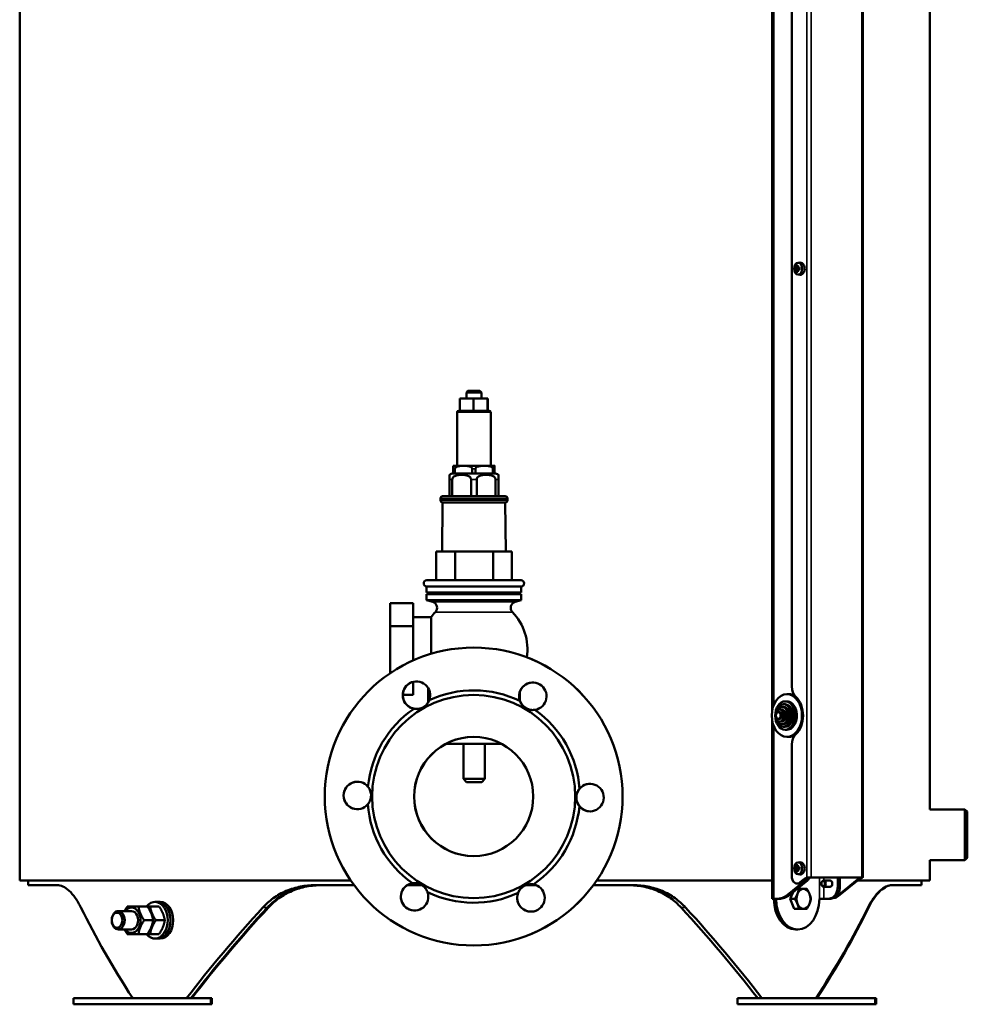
# Model space of a CAD drawing. Header units: millimetres. Extents: x -1252 to 7038, y -1657 to 2073.
# Tile 45 of 54: x 6418 to 7038, y -453 to 191. Entities that reach past the tile are written whole.
import ezdxf

# ---------------------------------------------------------------- set-up
doc = ezdxf.new("R2010")
doc.units = ezdxf.units.MM
doc.layers.add('Видимые тонкие (ГОСТ)', color=7, linetype='Continuous', lineweight=35)
doc.layers.add('Видимый контур (ГОСТ)', color=7, linetype='Continuous', lineweight=50)

msp = doc.modelspace()

# ---------------------------------------------------------------- linework, layer by layer
at = {"layer": 'Видимые тонкие (ГОСТ)'}
for p, q in [((6933, -370.16), (6933, 521)), ((6935.82, -369.96), (6935.82, 521)), ((6969.1, 521), (6969.1, -369.96)), ((6911.46, 512), (6911.46, -256.78)), ((6725.99, -65.5), (6704.04, -65.5)), ((6702.59, -102.47), (6701.5, -102.47)), ((6716.08, -102.47), (6713.9, -102.47)), ((6728.5, -102.47), (6727.41, -102.47)), ((6700.86, -109.47), (6699, -109.47)), ((6716.85, -109.47), (6713.13, -109.47)), ((6731, -109.47), (6729.14, -109.47)), ((6737.01, -121.97), (6693.01, -121.97)), ((6693.01, -122.93), (6737.01, -122.93)), ((6688.02, -189.65), (6742.01, -189.65)), ((6689.77, -196.26), (6740.26, -196.26)), ((6911.46, -271.22), (6911.46, -384)), ((6929.11, -373.32), (6928.41, -373.32)), ((6931.59, -371.3), (6930.88, -371.3)), ((6931.94, -371.88), (6933.36, -371.88)), ((6941.21, -370.01), (6941.21, -384)), ((6944.03, -370.01), (6944.03, -372)), ((6966.99, -371.3), (6966.28, -371.3)), ((6968.4, -370.16), (6968.4, -370.01)), ((6944.03, -376), (6944.03, -384)), ((6954.63, -375.77), (6953.21, -375.77)), ((6921.8, -381.32), (6920.39, -381.32)), ((6948.68, -383.61), (6950.09, -383.61)), ((6953.57, -382.27), (6952.87, -382.27)), ((6576.81, -389.65), (6579.77, -389.65)), ((6850.64, -389.65), (6853.59, -389.65)), ((6973.06, -389.65), (6973.44, -389.65))]:
    msp.add_line(p, q, dxfattribs=at)
at = {"layer": 'Видимый контур (ГОСТ)'}
for p, q in [((6417.56, -372), (6417.56, 625)), ((7013.56, -325.38), (7013.56, 625)), ((6969.69, -369.98), (6969.69, 521)), ((6910.29, -260.88), (6910.29, 512)), ((6923.11, -244.97), (6923.11, 513)), ((6927.11, 32.31), (6928.51, 32.48)), ((6925.26, 29.19), (6925.74, 29.19)), ((6925.74, 27.81), (6925.26, 27.81)), ((6926.01, 28.88), (6925.54, 28.88)), ((6925.54, 28.12), (6926.01, 28.12)), ((6926.01, 28.88), (6927.27, 28.88)), ((6926.01, 28.11), (6926.01, 28.12)), ((6927.27, 28.12), (6926.01, 28.12)), ((6926.47, 29.54), (6926.48, 29.54)), ((6927.02, 29.54), (6926.48, 29.54)), ((6926.48, 27.46), (6927.02, 27.46)), ((6927.1, 30.06), (6926.63, 30.44)), ((6926.63, 26.56), (6927.1, 26.94)), ((6927.02, 27.46), (6927.02, 27.46)), ((6927.27, 28.88), (6927.42, 28.96)), ((6927.27, 28.12), (6927.42, 28.04)), ((6927.38, 29.19), (6928.2, 29.19)), ((6928.2, 27.81), (6927.38, 27.81)), ((6927.48, 28.89), (6927.48, 28.88)), ((6928.19, 28.88), (6927.48, 28.88)), ((6927.48, 28.12), (6928.19, 28.12)), ((6927.5, 28.88), (6927.5, 28.12)), ((6927.11, 24.69), (6928.51, 24.51)), ((6711.05, -51.5), (6710.05, -52.5)), ((6711.05, -51.5), (6718.98, -51.5)), ((6718.98, -51.5), (6719.98, -52.5)), ((6705.83, -64.59), (6705.83, -56.5)), ((6705.83, -56.5), (6714.62, -56.5)), ((6719.98, -52.5), (6710.05, -52.5)), ((6710.05, -56.5), (6710.05, -52.5)), ((6714.62, -56.5), (6723.81, -56.5)), ((6714.62, -64.59), (6714.62, -56.5)), ((6719.98, -56.5), (6719.98, -52.5)), ((6723.81, -56.5), (6724.2, -56.5)), ((6723.81, -64.59), (6723.81, -56.5)), ((6724.2, -64.5), (6724.2, -56.5)), ((6704.04, -65.5), (6704.04, -100.47)), ((6705.04, -64.5), (6705.83, -64.5)), ((6706.58, -64.5), (6713.87, -64.5)), ((6715.42, -64.5), (6723.02, -64.5)), ((6723.85, -64.5), (6724.99, -64.5)), ((6725.99, -65.5), (6725.99, -100.47)), ((6701.5, -102.47), (6701.5, -105.47)), ((6702.01, -100.47), (6728.01, -100.47)), ((6702.59, -105.47), (6702.59, -102.47)), ((6713.9, -102.47), (6713.9, -105.47)), ((6716.08, -105.47), (6716.08, -102.47)), ((6727.41, -102.47), (6727.41, -105.47)), ((6728.5, -105.47), (6728.5, -102.47)), ((6728.52, -102.47), (6728.52, -105.47)), ((6699, -109.47), (6699, -120.47)), ((6700.86, -120.47), (6700.86, -109.47)), ((6701.5, -105.47), (6702.59, -105.47)), ((6708.25, -105.47), (6702.59, -105.47)), ((6713.9, -105.47), (6708.25, -105.47)), ((6713.13, -109.47), (6713.13, -120.47)), ((6713.9, -105.47), (6716.08, -105.47)), ((6721.75, -105.47), (6716.08, -105.47)), ((6716.85, -120.47), (6716.85, -109.47)), ((6727.41, -105.47), (6721.75, -105.47)), ((6727.41, -105.47), (6728.5, -105.47)), ((6728.51, -105.47), (6728.5, -105.47)), ((6728.52, -105.47), (6728.51, -105.47)), ((6729.14, -109.47), (6729.14, -120.47)), ((6731, -120.47), (6731, -109.47)), ((6731.02, -109.47), (6731.02, -120.47)), ((6693.01, -121.97), (6693.01, -122.93)), ((6694.51, -120.47), (6735.51, -120.47)), ((6737.01, -121.97), (6737.01, -122.93)), ((6694.51, -124.43), (6694.2, -156.5)), ((6694.51, -124.43), (6735.51, -124.43)), ((6735.51, -124.43), (6735.83, -156.5)), ((6690.19, -156.5), (6702.68, -156.5)), ((6690.19, -175.47), (6690.19, -156.5)), ((6702.68, -156.5), (6727.5, -156.5)), ((6702.68, -175.47), (6702.68, -156.5)), ((6727.5, -156.5), (6739.84, -156.5)), ((6727.5, -175.47), (6727.5, -156.5)), ((6739.84, -175.47), (6739.84, -156.5)), ((6684.01, -179.46), (6746.01, -179.46)), ((6684.01, -179.46), (6684.01, -183.46)), ((6684.12, -175.47), (6745.9, -175.47)), ((6746.01, -179.46), (6746.01, -183.46)), ((6684.01, -183.46), (6746.01, -183.46)), ((6684.01, -184.46), (6746.01, -184.46)), ((6684.01, -184.46), (6684.01, -188.46)), ((6685.51, -183.46), (6685.51, -184.46)), ((6744.51, -183.46), (6744.51, -184.46)), ((6746.01, -184.46), (6746.01, -188.46)), ((6660.21, -205.49), (6660.24, -190.48)), ((6675.24, -190.48), (6660.24, -190.48)), ((6675.24, -190.48), (6675.21, -205.49)), ((6675.26, -199.5), (6675.24, -190.48)), ((6684.01, -188.46), (6746.01, -188.46)), ((6688.02, -189.65), (6684.01, -188.46)), ((6742.01, -189.65), (6746.01, -188.46)), ((6687.01, -199.5), (6675.24, -199.5)), ((6660.21, -235.51), (6660.21, -205.49)), ((6675.21, -205.49), (6660.21, -205.49)), ((6675.21, -205.49), (6675.21, -227.92)), ((6714.85, -219.5), (6714.87, -219.5)), ((6660.21, -236.25), (6660.21, -235.51)), ((6661.32, -235.51), (6660.21, -235.51)), ((6675.22, -241.93), (6675.24, -250.52)), ((6675.24, -250.52), (6675.26, -241.92)), ((6675.24, -250.52), (6668.38, -250.52)), ((6684.99, -246.5), (6685.33, -246.5)), ((6684.99, -255.42), (6684.99, -246.5)), ((6745.04, -254.2), (6745.04, -248.52)), ((6921.35, -250), (6919.93, -250)), ((6918.8, -256.61), (6917.67, -256.61)), ((6919.93, -254.71), (6918.8, -254.71)), ((6915.4, -261.84), (6914.27, -261.84)), ((6916.53, -260.08), (6915.4, -260.08)), ((6917.67, -258.28), (6916.53, -258.28)), ((6910.29, -384), (6910.29, -267.12)), ((6915.4, -266.16), (6914.27, -266.16)), ((6916.53, -267.92), (6915.4, -267.92)), ((6917.67, -269.72), (6916.53, -269.72)), ((6918.8, -271.39), (6917.67, -271.39)), ((6919.93, -273.29), (6918.8, -273.29)), ((6733.03, -282.5), (6696.73, -282.5)), ((6708.11, -305.5), (6708.11, -282.5)), ((6722.11, -305.5), (6722.11, -282.5)), ((6921.35, -278), (6919.93, -278)), ((6923.11, -368.99), (6923.11, -283.03)), ((6708.11, -305.5), (6722.11, -305.5)), ((6710.11, -307.5), (6708.11, -305.5)), ((6720.11, -307.5), (6710.11, -307.5)), ((6720.11, -307.5), (6722.11, -305.5)), ((7013.56, -325.38), (7036.56, -325.38)), ((7038.06, -326.88), (7036.56, -325.38)), ((6927.11, -360.19), (6928.51, -360.02)), ((7013.56, -358.62), (7036.56, -358.62)), ((7013.56, -372), (7013.56, -358.62)), ((7038.06, -357.12), (7036.56, -358.62)), ((6925.26, -363.31), (6925.74, -363.31)), ((6925.74, -364.69), (6925.26, -364.69)), ((6926.01, -363.62), (6925.54, -363.62)), ((6925.54, -364.38), (6926.01, -364.38)), ((6926.01, -363.62), (6927.27, -363.62)), ((6926.01, -364.39), (6926.01, -364.38)), ((6927.27, -364.38), (6926.01, -364.38)), ((6926.47, -362.96), (6926.48, -362.96)), ((6927.02, -362.96), (6926.48, -362.96)), ((6926.48, -365.04), (6927.02, -365.04)), ((6927.1, -362.44), (6926.63, -362.06)), ((6926.63, -365.94), (6927.1, -365.56)), ((6927.02, -365.04), (6927.02, -365.04)), ((6927.27, -363.62), (6927.42, -363.54)), ((6927.27, -364.38), (6927.42, -364.46)), ((6927.38, -363.31), (6928.2, -363.31)), ((6928.2, -364.69), (6927.38, -364.69)), ((6927.48, -363.61), (6927.48, -363.62)), ((6928.19, -363.62), (6927.48, -363.62)), ((6927.48, -364.38), (6928.19, -364.38)), ((6927.5, -363.62), (6927.5, -364.38)), ((6417.56, -372), (6634.34, -372)), ((6423.06, -375), (6423.06, -372)), ((6795.38, -372), (6910.29, -372)), ((6920.39, -381.32), (6931.94, -371.88)), ((6933.36, -371.88), (6921.8, -381.32)), ((6927.11, -367.81), (6928.51, -367.99)), ((6928.41, -373.32), (6930.88, -371.3)), ((6931.59, -371.3), (6929.11, -373.32)), ((6968.4, -370.01), (6935.12, -370.01)), ((6935.82, -369.96), (6969.1, -369.96)), ((6948.27, -372), (6943.92, -372)), ((6952.87, -382.27), (6966.28, -371.3)), ((6953.21, -375.77), (6953.21, -370.01)), ((6966.99, -371.3), (6953.57, -382.27)), ((6954.63, -375.77), (6954.63, -370.01)), ((6966.13, -372), (7013.56, -372)), ((7008.06, -375), (7008.06, -372)), ((6442.06, -375), (6423.06, -375)), ((6636.48, -375), (6611.11, -375)), ((6680.9, -375), (6671.41, -375)), ((6755.73, -375), (6748.98, -375)), ((6819.25, -375), (6793.24, -375)), ((6922.15, -384), (6923.97, -379.55)), ((6926.48, -377.5), (6927.72, -377.5)), ((6927.35, -373.99), (6926.64, -373.99)), ((6942.51, -373.88), (6942.51, -373.85)), ((6942.51, -374.12), (6942.51, -374.15)), ((6948.27, -376), (6943.92, -376)), ((7008.06, -375), (6988.78, -375)), ((6507.88, -385.98), (6506.11, -385.98)), ((6509.65, -385.98), (6507.88, -385.98)), ((6910.29, -384), (6911.46, -384)), ((6913.33, -384), (6911.46, -384)), ((6912.88, -384.01), (6911.47, -384.01)), ((6911.48, -384.01), (6911.48, -384)), ((6912.89, -384.01), (6912.88, -384.01)), ((6912.89, -384), (6912.89, -384.01)), ((6913.33, -384), (6914.74, -384)), ((6922.15, -384), (6925.06, -384)), ((6924.81, -390.5), (6922.15, -384)), ((6941.2, -384.01), (6941.2, -384)), ((6941.2, -384), (6941.21, -384)), ((6941.21, -384.01), (6941.2, -384.01)), ((6944.03, -384), (6941.21, -384)), ((6945.9, -384), (6944.03, -384)), ((6945.9, -384), (6947.32, -384)), ((6490.81, -391.98), (6482.08, -391.98)), ((6501.27, -388.98), (6495.33, -388.98)), ((6508.92, -388.98), (6502.98, -388.98)), ((6924.81, -390.5), (6927.72, -390.5)), ((6477.85, -397.6), (6477.86, -397.52)), ((6477.85, -398.35), (6477.86, -398.43)), ((6504.94, -397.98), (6499, -397.98)), ((6512.59, -397.98), (6506.65, -397.98)), ((6490.81, -403.98), (6482.08, -403.98)), ((6927.04, -404), (6925.63, -404)), ((6501.27, -406.98), (6495.33, -406.98)), ((6508.92, -406.98), (6502.98, -406.98)), ((6507.88, -409.98), (6506.11, -409.98)), ((6509.65, -409.98), (6507.88, -409.98)), ((6714.85, -414.5), (6714.87, -414.5)), ((6542.82, -449), (6452.82, -449)), ((6452.82, -453), (6452.82, -449)), ((6543.43, -449), (6542.82, -449)), ((6542.82, -453), (6542.82, -449)), ((6543.43, -453), (6543.43, -449)), ((6977.69, -449), (6887.69, -449)), ((6887.69, -453), (6887.69, -449)), ((6977.69, -453), (6977.69, -449)), ((6978.3, -449), (6977.69, -449)), ((6978.3, -453), (6978.3, -449)), ((6542.82, -453), (6452.82, -453)), ((6543.43, -453), (6542.82, -453)), ((6977.69, -453), (6887.69, -453)), ((6978.3, -453), (6977.69, -453))]:
    msp.add_line(p, q, dxfattribs=at)
for centre, radius, start, end in [((6705.04, -65.5), 1, 90, 180), ((6724.99, -65.5), 1, 0, 90), ((6702.01, -102.47), 2, 90, 104.4779), ((6728.01, -102.47), 2, 75.5221, 90), ((6701.51, -109.47), 4, 90, 128.68247), ((6728.51, -109.47), 4, 51.31753, 90), ((6694.51, -121.97), 1.5, 90, 180), ((6735.51, -121.97), 1.5, 0, 90), ((6694.51, -122.93), 1.5, 180, 270), ((6735.51, -122.93), 1.5, 270, 0), ((6684.12, -177.47), 2, 90, 266.86446), ((6745.9, -177.47), 2, 273.13554, 90), ((6686.88, -193.49), 4, 316.16349, 73.46808), ((6743.14, -193.49), 4, 106.53192, 223.83651), ((6715.01, -220.5), 35, 136.16349, 143.13018), ((6715.01, -220.5), 35, 351.13674, 43.83651)]:
    msp.add_arc(centre, radius, start, end, dxfattribs=at)
for centre, major_axis, ratio in [((6927.34, 28.5), (0, -3.83), 0.706117), ((6714.85, -317), (0, -97.5), 0.999999), ((6714.84, -317), (0, -66.5), 0.999999), ((6919.93, -264), (0, 14), 0.706117), ((6918.8, -264), (0, 9.29), 0.706117), ((6917.67, -264), (0, 7.39), 0.706117), ((6916.53, -264), (0, 5.72), 0.706117), ((6915.4, -264), (0, 3.92), 0.706117), ((6914.27, -264), (0, 2.16), 0.706117), ((6714.84, -317), (0, -39), 0.999999), ((7038.06, -342), (0, 15.12), 0.001398), ((7038.06, -342), (0, 12.62), 0.001398), ((6927.34, -364), (0, -3.83), 0.706117), ((6943.67, -374), (0, -1.65), 0.706117), ((6481.32, -397.98), (0, -4.93), 0.706117)]:
    msp.add_ellipse(centre, major_axis=major_axis, ratio=ratio, dxfattribs=at)
for centre, major_axis, ratio, start_param, end_param in [((6928.76, 28.5), (0, 4), 0.706117, 3.054237, 6.370541), ((6931.37, 28.5), (0, -6.36), 0.966204, 4.603833, 4.820944), ((6930.39, 29.42), (-5.18, -3.66), 0.500699, 5.276466, 5.381909), ((6930.39, 27.57), (5.18, -3.66), 0.500699, 4.042869, 4.148312), ((6930.54, 29.21), (4.98, 3.51), 0.500699, 2.112038, 2.263152), ((6961.64, 73.25), (-34.64, -46.61), 0.180669, 6.078211, 6.07843), ((6930.54, 27.79), (-4.98, 3.51), 0.500699, 0.878441, 1.029555), ((6930.56, 28.5), (0, -6.44), 0.708095, 4.383582, 4.531062), ((6930.56, 28.5), (0, -6.44), 0.708095, 4.893716, 5.041196), ((6930.6, 27.42), (-5.88, 2.4), 0.352863, 5.462197, 5.679308), ((6930.6, 29.58), (5.88, 2.4), 0.352863, 3.74547, 3.962581), ((6899.45, 71.83), (34.64, -46.61), 0.180669, 5.811298, 5.811516), ((6930.77, 28.5), (0, 6.16), 0.708095, 1.250993, 1.401055), ((6930.77, 28.5), (0, 6.16), 0.708095, 1.740538, 1.890599), ((6931.32, 28.5), (0, -6.16), 0.708095, 4.392586, 4.542647), ((6931.55, 29.21), (4.98, -3.51), 0.500699, 4.020034, 4.171147), ((6962.64, -14.83), (-34.64, 46.61), 0.180669, 0.204756, 0.204974), ((6931.55, 27.79), (-4.98, -3.51), 0.500699, 5.253631, 5.404744), ((6931.32, 28.5), (0, -6.16), 0.708095, 4.882131, 5.032192), ((6931.53, 28.5), (0, 6.44), 0.708095, 1.24199, 1.389469), ((6931.7, 29.42), (-5.18, 3.66), 0.500699, 0.901276, 1.00672), ((6931.7, 27.57), (5.18, 3.66), 0.500699, 2.134873, 2.240317), ((6931.53, 28.5), (0, 6.44), 0.708095, 1.752124, 1.899603), ((6900.45, -16.25), (34.64, 46.61), 0.180669, 0.471669, 0.471888), ((6929.84, 28.5), (0, 6.36), 0.260479, 1.462241, 1.679352), ((6675.24, -220.5), (0, 21), 0.001398, 0, 1.931882), ((6687.01, -220.5), (0, 21), 0.001398, 0.001864, 1.717338), ((6714.87, -317), (0, 97.5), 0.999999, 3.141593, 6.283185), ((6677.35, -250.66), (0, -9), 0.999999, 1.205182, 6.106877), ((6677.38, -250.66), (-0.01, 9), 0.999999, 0, 3.138874), ((6753.55, -251.36), (0, 9), 0.999999, 3.299577, 8.201272), ((6753.58, -251.36), (-0.01, 9), 0.999999, 0, 3.138882), ((6714.85, -317), (0, 69.5), 0.999999, 5.833022, 6.715024), ((6921.35, -264), (0, 14), 0.706117, 5.896344, 6.283185), ((6928.76, -244.97), (0, 8), 0.706117, 1.570796, 2.579056), ((6918.8, -264), (0, -7.39), 0.706117, 0, 3.141593), ((6919.93, -264), (0, -9.29), 0.706117, 0, 3.141593), ((6920.29, -264), (0, -14.5), 0.706117, 0.562536, 2.579056), ((6714.85, -317), (0, 69.5), 0.999999, 0.597034, 1.479037), ((6714.85, -317), (0, -69.5), 0.999999, 1.644232, 2.526234), ((6915.4, -264), (0, -2.16), 0.706117, 0, 3.141593), ((6916.53, -264), (0, -3.92), 0.706117, 0, 3.141593), ((6917.67, -264), (0, -5.72), 0.706117, 0, 3.141593), ((6921.35, -264), (0, -14), 0.706117, 0, 0.386841), ((6928.76, -283.03), (0, 8), 0.706117, 0.562536, 1.570796), ((6714.92, -317), (-0.04, -39), 0.999999, 3.143421, 6.283185), ((6638.65, -316.3), (0, -9), 0.999999, 2.25238, 7.154074), ((6638.68, -316.3), (-0.01, 9), 0.999999, 0, 3.138952), ((6791.07, -317.7), (-0.01, 9), 0.999999, 0, 3.138952), ((6791.05, -317.7), (0, 9), 0.999999, 2.25238, 7.154074), ((6714.85, -317), (0, 69.5), 0.999999, 1.644232, 2.526234), ((6714.85, -317), (0, -69.5), 0.999999, 0.597034, 1.479037), ((7036.56, -342), (0, 16.62), 0.001398, 6.281787, 9.426176), ((6928.76, -364), (0, 4), 0.706117, 3.054237, 6.370541), ((6931.37, -364), (0, -6.36), 0.966204, 4.603833, 4.820944), ((6930.39, -363.08), (-5.18, -3.66), 0.500699, 5.276466, 5.381909), ((6930.39, -364.93), (5.18, -3.66), 0.500699, 4.042869, 4.148312), ((6930.54, -363.29), (4.98, 3.51), 0.500699, 2.112038, 2.263152), ((6961.64, -319.25), (-34.64, -46.61), 0.180669, 6.078211, 6.07843), ((6930.54, -364.71), (-4.98, 3.51), 0.500699, 0.878441, 1.029555), ((6930.56, -364), (0, -6.44), 0.708095, 4.383582, 4.531062), ((6930.56, -364), (0, -6.44), 0.708095, 4.893716, 5.041196), ((6930.6, -365.08), (-5.88, 2.4), 0.352863, 5.462197, 5.679308), ((6930.6, -362.92), (5.88, 2.4), 0.352863, 3.74547, 3.962581), ((6899.45, -320.67), (34.64, -46.61), 0.180669, 5.811298, 5.811516), ((6930.77, -364), (0, 6.16), 0.708095, 1.250993, 1.401055), ((6930.77, -364), (0, 6.16), 0.708095, 1.740538, 1.890599), ((6931.32, -364), (0, -6.16), 0.708095, 4.392586, 4.542647), ((6931.55, -363.29), (4.98, -3.51), 0.500699, 4.020034, 4.171147), ((6962.64, -407.33), (-34.64, 46.61), 0.180669, 0.204756, 0.204974), ((6931.55, -364.71), (-4.98, -3.51), 0.500699, 5.253631, 5.404744), ((6931.32, -364), (0, -6.16), 0.708095, 4.882131, 5.032192), ((6931.53, -364), (0, 6.44), 0.708095, 1.24199, 1.389469), ((6931.7, -363.08), (-5.18, 3.66), 0.500699, 0.901276, 1.00672), ((6931.7, -364.93), (5.18, 3.66), 0.500699, 2.134873, 2.240317), ((6931.53, -364), (0, 6.44), 0.708095, 1.752124, 1.899603), ((6900.45, -408.75), (34.64, 46.61), 0.180669, 0.471669, 0.471888), ((6929.84, -364), (0, 6.36), 0.260479, 1.462241, 1.679352), ((6676.15, -382.64), (0, -9), 0.999999, 3.299577, 8.201272), ((6676.17, -382.64), (-0.01, 9), 0.999999, 0, 3.138881), ((6926.64, -368.99), (0, -5), 0.706117, 4.712389, 6.806784), ((6927.35, -368.99), (0, -5), 0.706117, 0, 0.523599), ((6934.41, -379.96), (0, 10), 0.706117, 0.201358, 0.523599), ((6935.12, -379.96), (0, 10), 0.706117, 0.201358, 0.523599), ((6929.12, -364.95), (0, -8), 0.706117, 0.523599, 0.840056), ((6930.53, -364.95), (0, 8), 0.706117, 3.665191, 4.026816), ((6943.92, -374), (0, -2), 0.706117, 4.787137, 10.920827), ((6948.27, -374), (0, 2), 0.706117, 3.141593, 6.283185), ((6969.81, -379.96), (0, 10), 0.706117, 0.201358, 0.523599), ((6970.52, -379.96), (0, 10), 0.706117, 0.201358, 0.523599), ((6714.85, -317), (0, -69.5), 0.999999, 5.833022, 6.715024), ((6752.34, -383.34), (0, 9), 0.999999, 1.205182, 6.106877), ((6752.37, -383.34), (-0.01, 9), 0.999999, 0, 3.138875), ((6930.79, -384), (0, 6.5), 0.708095, 0, 1.047198), ((6930.79, -384), (0, 6.5), 0.708095, 5.235988, 6.283185), ((6947.57, -375.77), (0, -8), 0.706117, 0.197871, 1.570796), ((6948.98, -375.77), (0, -8), 0.706117, 0.197871, 1.570796), ((6506.11, -397.98), (0, 12), 0.706117, 2.418858, 7.00592), ((6507.88, -397.98), (0, 12), 0.706117, 3.141593, 6.283185), ((6507.88, -397.98), (0, 12), 0.706117, 3.141593, 6.283185), ((6509.65, -397.98), (0, 12), 0.706117, 3.141593, 6.283185), ((6925.63, -384), (0, -20), 0.708095, 4.712889, 6.283185), ((6927.04, -384), (0, -20), 0.708095, 4.712889, 7.853482), ((6913.33, -364), (0, -20), 0.706117, 0, 0.523599), ((6914.74, -364), (0, -20), 0.706117, 0, 0.523599), ((6930.79, -384), (0, -6.5), 0.708095, 4.18879, 5.235988), ((6930.79, -384), (0, 6.5), 0.708095, 4.18879, 5.235988), ((6945.9, -364), (0, -20), 0.706117, 0, 0.197871), ((6947.32, -364), (0, -20), 0.706117, 0, 0.197871), ((6950.75, -375.34), (0, -8), 0.706117, 0.009104, 0.523599), ((6950.04, -375.34), (0, -8), 0.706117, 0.178834, 0.523599), ((6715.56, -474), (-270.16, 270.16), 0.415033, 0.884849, 1.091824), ((6482.08, -397.98), (0, -6), 0.706117, 4.78837, 10.919593), ((6490.81, -397.98), (0, -8.3), 0.706117, 5.520367, 10.187596), ((6490.81, -397.98), (0, -6), 0.706117, 6.274714, 9.433249), ((6715.56, -474), (-270.16, -270.16), 0.415033, 4.813238, 5.020213), ((6715.56, -474), (266.46, 266.46), 0.415033, 1.667466, 1.877431), ((6715.56, -474), (-266.62, -266.62), 0.413395, 4.807661, 5.017625), ((6715.56, -474), (-266.62, 266.62), 0.413395, 4.407153, 4.617117), ((6715.56, -474), (-270.31, 270.31), 0.413395, 4.405963, 4.612938), ((6930.79, -384), (0, -6.5), 0.708095, 5.235988, 6.283185), ((6930.79, -384), (0, -6.5), 0.708095, 0, 1.047198), ((6715.56, -474), (-270.31, -270.31), 0.413395, 2.048371, 2.255346), ((6715.56, -474), (-270.16, -270.16), 0.415033, 2.049769, 2.256744)]:
    msp.add_ellipse(centre, major_axis=major_axis, ratio=ratio, start_param=start_param, end_param=end_param, dxfattribs=at)
for points, weights in [([(6925.54, 28.88), (6925.4, 29.03), (6925.26, 29.19)], [1, 1.00025945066, 1]), ([(6925.26, 27.81), (6925.4, 27.97), (6925.54, 28.12)], [1, 1.00025945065, 1]), ([(6926.24, 30.58), (6926.44, 30.51), (6926.63, 30.44)], [1, 1.00025945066, 1]), ([(6926.63, 26.56), (6926.44, 26.49), (6926.24, 26.42)], [1, 1.00025945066, 1]), ([(6927.17, 30.44), (6927.19, 30.51), (6927.21, 30.58)], [1, 1.00025945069, 1]), ([(6927.21, 26.42), (6927.19, 26.49), (6927.17, 26.56)], [1, 1.00025945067, 1]), ([(6925.54, -363.62), (6925.4, -363.47), (6925.26, -363.31)], [1, 1.00025945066, 1]), ([(6925.26, -364.69), (6925.4, -364.53), (6925.54, -364.38)], [1, 1.00025945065, 1]), ([(6926.24, -361.92), (6926.44, -361.99), (6926.63, -362.06)], [1, 1.00025945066, 1]), ([(6926.63, -365.94), (6926.44, -366.01), (6926.24, -366.08)], [1, 1.00025945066, 1]), ([(6927.17, -362.06), (6927.19, -361.99), (6927.21, -361.92)], [1, 1.00025945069, 1]), ([(6927.21, -366.08), (6927.19, -366.01), (6927.17, -365.94)], [1, 1.00025945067, 1]), ([(6926.8, -380.75), (6927.42, -379.24), (6927.72, -377.5)], [1, 1.0379548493, 1]), ([(6927.72, -377.5), (6929.55, -377.5), (6930.79, -377.5)], [1, 1.0379548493, 1]), ([(6930.79, -377.5), (6932.02, -377.5), (6933.03, -377.5)], [1, 1.0379548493, 1]), ([(6933.03, -377.5), (6934.16, -379.24), (6934.77, -380.75)], [1, 1.0379548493, 1]), ([(6925.06, -384), (6926.18, -382.26), (6926.8, -380.75)], [1, 1.0379548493, 1]), ([(6926.8, -387.25), (6926.18, -385.74), (6925.06, -384)], [1, 1.0379548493, 1]), ([(6934.77, -380.75), (6935.39, -382.26), (6935.69, -384)], [1, 1.0379548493, 1]), ([(6935.69, -384), (6935.39, -385.74), (6934.77, -387.25)], [1, 1.0379548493, 1]), ([(6486.27, -391.98), (6486.97, -390.57), (6488, -388.98)], [1.06755536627, 1.04982503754, 1]), ([(6488, -388.98), (6490.6, -388.98), (6495.33, -388.98)], [1, 1.15470053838, 1]), ([(6495.33, -388.98), (6496.11, -393.48), (6499, -397.98)], [1, 1.15470053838, 1]), ([(6501.27, -388.98), (6502.06, -388.98), (6502.98, -388.98)], [1.04434451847, 1.02682301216, 1]), ([(6504.94, -397.98), (6504.17, -393.48), (6501.27, -388.98)], [1, 1.15470053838, 1]), ([(6502.98, -388.98), (6503.75, -393.48), (6506.65, -397.98)], [1, 1.15470053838, 1]), ([(6512.59, -397.98), (6511.82, -393.48), (6508.92, -388.98)], [1, 1.15470053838, 1]), ([(6927.72, -390.5), (6927.42, -388.76), (6926.8, -387.25)], [1, 1.0379548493, 1]), ([(6930.79, -390.5), (6929.55, -390.5), (6927.72, -390.5)], [1, 1.0379548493, 1]), ([(6933.03, -390.5), (6932.02, -390.5), (6930.79, -390.5)], [1, 1.0379548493, 1]), ([(6934.77, -387.25), (6934.16, -388.76), (6933.03, -390.5)], [1, 1.0379548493, 1]), ([(6499, -397.98), (6496.11, -402.48), (6495.33, -406.98)], [1, 1.15470053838, 1]), ([(6501.27, -406.98), (6504.17, -402.48), (6504.94, -397.98)], [1, 1.15470053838, 1]), ([(6506.65, -397.98), (6503.75, -402.48), (6502.98, -406.98)], [1, 1.15470053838, 1]), ([(6508.92, -406.98), (6511.82, -402.48), (6512.59, -397.98)], [1, 1.15470053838, 1]), ([(6488, -406.98), (6486.97, -405.38), (6486.27, -403.98)], [1, 1.04982503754, 1.06755536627]), ([(6495.33, -406.98), (6490.6, -406.98), (6488, -406.98)], [1, 1.15470053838, 1]), ([(6502.98, -406.98), (6502.06, -406.98), (6501.27, -406.98)], [1, 1.02682301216, 1.04434451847])]:
    msp.add_rational_spline(points, weights, degree=2, dxfattribs=at)
for points in [[(6925.74, 29.19), (6925.83, 29.09), (6925.92, 28.99), (6926.01, 28.89)], [(6925.74, 27.81), (6925.83, 27.91), (6925.92, 28.01), (6926.01, 28.11)], [(6926.07, 29.66), (6926.2, 29.62), (6926.34, 29.58), (6926.47, 29.54)], [(6926.07, 27.34), (6926.2, 27.38), (6926.34, 27.42), (6926.47, 27.46)], [(6927.04, 29.66), (6927.04, 29.62), (6927.03, 29.58), (6927.02, 29.54)], [(6927.04, 27.34), (6927.04, 27.38), (6927.03, 27.42), (6927.02, 27.46)], [(6927.38, 29.19), (6927.41, 29.09), (6927.44, 28.99), (6927.48, 28.89)], [(6927.38, 27.81), (6927.41, 27.91), (6927.44, 28.01), (6927.48, 28.11)], [(6705.83, -64.59), (6706.07, -64.53), (6706.35, -64.5), (6706.58, -64.5)], [(6713.87, -64.5), (6714.1, -64.5), (6714.38, -64.53), (6714.62, -64.59)], [(6714.62, -64.59), (6714.88, -64.53), (6715.17, -64.5), (6715.42, -64.5)], [(6723.02, -64.5), (6723.27, -64.5), (6723.56, -64.53), (6723.81, -64.59)], [(6723.81, -64.59), (6723.82, -64.53), (6723.84, -64.5), (6723.85, -64.5)], [(6925.74, -363.31), (6925.83, -363.41), (6925.92, -363.51), (6926.01, -363.61)], [(6925.74, -364.69), (6925.83, -364.59), (6925.92, -364.49), (6926.01, -364.39)], [(6926.07, -362.84), (6926.2, -362.88), (6926.34, -362.92), (6926.47, -362.96)], [(6926.07, -365.16), (6926.2, -365.12), (6926.34, -365.08), (6926.47, -365.04)], [(6927.04, -362.84), (6927.04, -362.88), (6927.03, -362.92), (6927.02, -362.96)], [(6927.04, -365.16), (6927.04, -365.12), (6927.03, -365.08), (6927.02, -365.04)], [(6927.38, -363.31), (6927.41, -363.41), (6927.44, -363.51), (6927.48, -363.61)], [(6927.38, -364.69), (6927.41, -364.59), (6927.44, -364.49), (6927.48, -364.39)]]:
    msp.add_open_spline(points, degree=3, dxfattribs=at)
for points, knots in [([(6701.51, -100.53), (6701.51, -100.53), (6701.51, -100.55), (6701.51, -100.67), (6701.51, -100.78), (6701.51, -101.15), (6701.51, -101.33), (6701.5, -101.67), (6701.5, -101.85), (6701.5, -102.16), (6701.5, -102.32), (6701.5, -102.47)], [-1.3730118, -1.3730118, -1.3730118, -1.3730118, -1.1366318, -1.1366318, -0.8983658, -0.8983658, -0.7920094, -0.7920094, -0.7309265, -0.7309265, -0.6874489, -0.6874489, -0.6874489, -0.6874489]), ([(6702.59, -102.47), (6702.59, -102.32), (6702.63, -102.16), (6702.77, -101.85), (6702.91, -101.67), (6703.3, -101.33), (6703.63, -101.15), (6704.57, -100.78), (6705.31, -100.67), (6706.8, -100.55), (6707.56, -100.53), (6708.93, -100.53), (6709.69, -100.55), (6711.18, -100.67), (6711.92, -100.78), (6712.86, -101.15), (6713.2, -101.33), (6713.58, -101.67), (6713.72, -101.85), (6713.86, -102.16), (6713.9, -102.32), (6713.9, -102.47)], [-2.062347, -2.062347, -2.062347, -2.062347, -2.018869, -2.018869, -1.957786, -1.957786, -1.85143, -1.85143, -1.613164, -1.613164, -1.374898, -1.374898, -1.136632, -1.136632, -0.898366, -0.898366, -0.792009, -0.792009, -0.730926, -0.730926, -0.687449, -0.687449, -0.687449, -0.687449]), ([(6716.08, -102.47), (6716.08, -102.32), (6716.12, -102.16), (6716.26, -101.85), (6716.41, -101.67), (6716.79, -101.33), (6717.12, -101.15), (6718.07, -100.78), (6718.81, -100.67), (6720.3, -100.55), (6721.06, -100.53), (6722.44, -100.53), (6723.19, -100.55), (6724.69, -100.67), (6725.43, -100.78), (6726.37, -101.15), (6726.71, -101.33), (6727.09, -101.67), (6727.23, -101.85), (6727.37, -102.16), (6727.41, -102.32), (6727.41, -102.47)], [-2.062347, -2.062347, -2.062347, -2.062347, -2.018869, -2.018869, -1.957786, -1.957786, -1.85143, -1.85143, -1.613164, -1.613164, -1.374898, -1.374898, -1.136632, -1.136632, -0.898366, -0.898366, -0.792009, -0.792009, -0.730926, -0.730926, -0.687449, -0.687449, -0.687449, -0.687449]), ([(6728.5, -102.47), (6728.5, -102.32), (6728.5, -102.16), (6728.5, -101.85), (6728.5, -101.67), (6728.51, -101.33), (6728.51, -101.15), (6728.51, -100.78), (6728.51, -100.67), (6728.51, -100.55), (6728.51, -100.53), (6728.51, -100.53), (6728.52, -100.55), (6728.52, -100.67), (6728.52, -100.78), (6728.52, -101.15), (6728.52, -101.33), (6728.52, -101.67), (6728.52, -101.85), (6728.52, -102.16), (6728.52, -102.32), (6728.52, -102.47)], [-2.062347, -2.062347, -2.062347, -2.062347, -2.018869, -2.018869, -1.957786, -1.957786, -1.85143, -1.85143, -1.613164, -1.613164, -1.374898, -1.374898, -1.136632, -1.136632, -0.898366, -0.898366, -0.792009, -0.792009, -0.730926, -0.730926, -0.687449, -0.687449, -0.687449, -0.687449]), ([(6699.01, -106.35), (6699.01, -106.35), (6699.01, -106.54), (6699.01, -107.45), (6699, -107.74), (6699, -108.25), (6699, -108.53), (6699, -108.99), (6699, -109.25), (6699, -109.47)], [-1.5845157, -1.5845157, -1.5845157, -1.5845157, -1.0806686, -1.0806686, -0.9444586, -0.9444586, -0.8595771, -0.8595771, -0.7933754, -0.7933754, -0.7933754, -0.7933754]), ([(6700.86, -109.47), (6700.86, -109.25), (6700.91, -108.99), (6701.08, -108.53), (6701.26, -108.25), (6701.71, -107.74), (6702.11, -107.45), (6703.79, -106.54), (6705.53, -106.35), (6708.45, -106.35), (6710.2, -106.54), (6711.88, -107.45), (6712.28, -107.74), (6712.73, -108.25), (6712.9, -108.53), (6713.08, -108.99), (6713.13, -109.25), (6713.13, -109.47)], [-2.380126, -2.380126, -2.380126, -2.380126, -2.313924, -2.313924, -2.229043, -2.229043, -2.092833, -2.092833, -1.586751, -1.586751, -1.080669, -1.080669, -0.944459, -0.944459, -0.859577, -0.859577, -0.793375, -0.793375, -0.793375, -0.793375]), ([(6716.85, -109.47), (6716.85, -109.25), (6716.9, -108.99), (6717.07, -108.53), (6717.25, -108.25), (6717.7, -107.74), (6718.11, -107.45), (6719.79, -106.54), (6721.53, -106.35), (6724.46, -106.35), (6726.2, -106.54), (6727.88, -107.45), (6728.28, -107.74), (6728.74, -108.25), (6728.91, -108.53), (6729.09, -108.99), (6729.14, -109.25), (6729.14, -109.47)], [-2.380126, -2.380126, -2.380126, -2.380126, -2.313924, -2.313924, -2.229043, -2.229043, -2.092833, -2.092833, -1.586751, -1.586751, -1.080669, -1.080669, -0.944459, -0.944459, -0.859577, -0.859577, -0.793375, -0.793375, -0.793375, -0.793375]), ([(6731, -109.47), (6731, -109.25), (6731, -108.99), (6731, -108.53), (6731, -108.25), (6731, -107.74), (6731.01, -107.45), (6731.01, -106.54), (6731.01, -106.35), (6731.02, -106.35), (6731.02, -106.54), (6731.02, -107.45), (6731.02, -107.74), (6731.02, -108.25), (6731.02, -108.53), (6731.02, -108.99), (6731.02, -109.25), (6731.02, -109.47)], [-2.380126, -2.380126, -2.380126, -2.380126, -2.313924, -2.313924, -2.229043, -2.229043, -2.092833, -2.092833, -1.586751, -1.586751, -1.080669, -1.080669, -0.944459, -0.944459, -0.859577, -0.859577, -0.793375, -0.793375, -0.793375, -0.793375]), ([(6685.76, -253.88), (6685.72, -253.97), (6685.69, -254.06), (6685.32, -254.94), (6684.82, -255.78), (6683.5, -257.31), (6682.67, -257.99), (6680.89, -259), (6679.87, -259.36), (6677.88, -259.7), (6676.91, -259.69), (6675.97, -259.56), (6675.87, -259.54), (6675.78, -259.52)], [4.423982, 4.423982, 4.423982, 4.423982, 4.459398, 4.459398, 4.767026, 4.767026, 5.074653, 5.074653, 5.382281, 5.382281, 5.689909, 5.689909, 5.725325, 5.725325, 5.725325, 5.725325]), ([(6754.97, -260.25), (6754.87, -260.26), (6754.77, -260.28), (6753.83, -260.4), (6752.85, -260.39), (6750.87, -260.01), (6749.86, -259.63), (6748.09, -258.59), (6747.28, -257.89), (6745.99, -256.34), (6745.51, -255.49), (6745.16, -254.61), (6745.12, -254.52), (6745.09, -254.42)], [4.423982, 4.423982, 4.423982, 4.423982, 4.459398, 4.459398, 4.767026, 4.767026, 5.074653, 5.074653, 5.382281, 5.382281, 5.689909, 5.689909, 5.725325, 5.725325, 5.725325, 5.725325]), ([(6645.64, -310.63), (6645.7, -310.71), (6645.76, -310.78), (6646.34, -311.54), (6646.82, -312.39), (6647.48, -314.3), (6647.66, -315.36), (6647.64, -317.41), (6647.44, -318.47), (6646.75, -320.36), (6646.25, -321.2), (6645.66, -321.95), (6645.6, -322.02), (6645.54, -322.1)], [4.423982, 4.423982, 4.423982, 4.423982, 4.459398, 4.459398, 4.767026, 4.767026, 5.074653, 5.074653, 5.382281, 5.382281, 5.689909, 5.689909, 5.725325, 5.725325, 5.725325, 5.725325]), ([(6784.06, -323.37), (6783.99, -323.29), (6783.93, -323.22), (6783.36, -322.46), (6782.87, -321.61), (6782.21, -319.7), (6782.03, -318.64), (6782.05, -316.59), (6782.25, -315.53), (6782.95, -313.64), (6783.45, -312.8), (6784.04, -312.05), (6784.1, -311.98), (6784.16, -311.9)], [4.423982, 4.423982, 4.423982, 4.423982, 4.459398, 4.459398, 4.767026, 4.767026, 5.074653, 5.074653, 5.382281, 5.382281, 5.689909, 5.689909, 5.725325, 5.725325, 5.725325, 5.725325]), ([(6674.73, -373.75), (6674.83, -373.74), (6674.92, -373.72), (6675.86, -373.6), (6676.84, -373.61), (6678.82, -373.99), (6679.83, -374.37), (6681.6, -375.41), (6682.41, -376.11), (6683.71, -377.66), (6684.19, -378.51), (6684.54, -379.39), (6684.57, -379.48), (6684.61, -379.58)], [4.423982, 4.423982, 4.423982, 4.423982, 4.459398, 4.459398, 4.767026, 4.767026, 5.074653, 5.074653, 5.382281, 5.382281, 5.689909, 5.689909, 5.725325, 5.725325, 5.725325, 5.725325]), ([(6933, -370.16), (6933.17, -370.11), (6933.39, -370.07), (6933.89, -370.01), (6934.16, -369.99), (6934.66, -369.97), (6934.93, -369.96), (6935.42, -369.96), (6935.65, -369.96), (6935.82, -369.96)], [0.919488, 0.919488, 0.919488, 0.919488, 0.9954699, 0.9954699, 1.0714518, 1.0714518, 1.1468094, 1.1468094, 1.2221669, 1.2221669, 1.2221669, 1.2221669]), ([(6935.12, -370.01), (6935.03, -370.01), (6934.92, -370.01), (6934.67, -370.02), (6934.54, -370.03), (6934.29, -370.05), (6934.15, -370.07), (6933.9, -370.11), (6933.79, -370.14), (6933.7, -370.16)], [-0.6094565, -0.6094565, -0.6094565, -0.6094565, -0.5718304, -0.5718304, -0.5342043, -0.5342043, -0.4959961, -0.4959961, -0.4577879, -0.4577879, -0.4577879, -0.4577879]), ([(6968.4, -370.16), (6968.49, -370.14), (6968.57, -370.11), (6968.67, -370.07), (6968.69, -370.05), (6968.69, -370.03), (6968.67, -370.02), (6968.56, -370.01), (6968.49, -370.01), (6968.4, -370.01)], [-0.456398, -0.456398, -0.456398, -0.456398, -0.4181898, -0.4181898, -0.3799816, -0.3799816, -0.3423555, -0.3423555, -0.3047294, -0.3047294, -0.3047294, -0.3047294]), ([(6969.1, -369.96), (6969.28, -369.96), (6969.44, -369.96), (6969.64, -369.96), (6969.69, -369.97), (6969.69, -369.99), (6969.64, -370.01), (6969.44, -370.07), (6969.28, -370.11), (6969.11, -370.16)], [0.6110862, 0.6110862, 0.6110862, 0.6110862, 0.6864437, 0.6864437, 0.7618013, 0.7618013, 0.8377832, 0.8377832, 0.9137651, 0.9137651, 0.9137651, 0.9137651]), ([(6442.06, -375), (6443.23, -375), (6444.5, -375.28), (6447.16, -376.49), (6448.54, -377.43), (6451.3, -379.94), (6452.67, -381.52), (6455.3, -385.23), (6456.55, -387.35), (6457.68, -389.65)], [8.096288, 8.096288, 8.096288, 8.096288, 9.090953, 9.090953, 10.085617, 10.085617, 11.080282, 11.080282, 12.074947, 12.074947, 12.074947, 12.074947]), ([(6576.81, -389.65), (6578.84, -387.43), (6581.13, -385.38), (6586.28, -381.68), (6589.15, -380.06), (6595.18, -377.49), (6598.35, -376.53), (6604.74, -375.29), (6607.98, -375), (6611.11, -375)], [3.797799, 3.797799, 3.797799, 3.797799, 4.753762, 4.753762, 5.761456, 5.761456, 6.76915, 6.76915, 7.776844, 7.776844, 7.776844, 7.776844]), ([(6614.22, -375), (6611.07, -375), (6607.82, -375.29), (6601.4, -376.53), (6598.22, -377.49), (6592.16, -380.06), (6589.27, -381.68), (6584.11, -385.38), (6581.81, -387.43), (6579.77, -389.65)], [-7.784424, -7.784424, -7.784424, -7.784424, -6.774674, -6.774674, -5.764924, -5.764924, -4.755173, -4.755173, -3.798722, -3.798722, -3.798722, -3.798722]), ([(6580.48, -389.65), (6582.52, -387.43), (6584.83, -385.38), (6590, -381.68), (6592.89, -380.06), (6598.96, -377.49), (6602.14, -376.53), (6608.57, -375.29), (6611.82, -375), (6614.98, -375)], [-12.102228, -12.102228, -12.102228, -12.102228, -11.145776, -11.145776, -10.136026, -10.136026, -9.126276, -9.126276, -8.116526, -8.116526, -8.116526, -8.116526]), ([(6743.94, -380.12), (6743.97, -380.03), (6744.01, -379.94), (6744.38, -379.06), (6744.87, -378.22), (6746.19, -376.69), (6747.02, -376.01), (6748.8, -375), (6749.82, -374.64), (6751.81, -374.3), (6752.79, -374.31), (6753.73, -374.44), (6753.82, -374.46), (6753.92, -374.48)], [4.423982, 4.423982, 4.423982, 4.423982, 4.459398, 4.459398, 4.767026, 4.767026, 5.074653, 5.074653, 5.382281, 5.382281, 5.689909, 5.689909, 5.725325, 5.725325, 5.725325, 5.725325]), ([(6850.64, -389.65), (6848.6, -387.43), (6846.3, -385.38), (6841.13, -381.68), (6838.24, -380.06), (6832.17, -377.49), (6828.99, -376.53), (6822.55, -375.29), (6819.3, -375), (6816.15, -375)], [3.798722, 3.798722, 3.798722, 3.798722, 4.755173, 4.755173, 5.764924, 5.764924, 6.774674, 6.774674, 7.784424, 7.784424, 7.784424, 7.784424]), ([(6819.25, -375), (6822.39, -375), (6825.62, -375.29), (6832.03, -376.53), (6835.2, -377.49), (6841.24, -380.06), (6844.11, -381.68), (6849.26, -385.38), (6851.56, -387.43), (6853.59, -389.65)], [-7.776844, -7.776844, -7.776844, -7.776844, -6.76915, -6.76915, -5.761456, -5.761456, -4.753762, -4.753762, -3.797799, -3.797799, -3.797799, -3.797799]), ([(6973.06, -389.65), (6974.15, -387.43), (6975.36, -385.38), (6977.96, -381.68), (6979.36, -380.06), (6982.16, -377.49), (6983.57, -376.53), (6986.28, -375.29), (6987.58, -375), (6988.78, -375)], [-12.075332, -12.075332, -12.075332, -12.075332, -11.11937, -11.11937, -10.111676, -10.111676, -9.103982, -9.103982, -8.096288, -8.096288, -8.096288, -8.096288]), ([(6989.07, -375), (6987.88, -375), (6986.59, -375.29), (6983.9, -376.53), (6982.5, -377.49), (6979.71, -380.06), (6978.32, -381.68), (6975.73, -385.38), (6974.53, -387.43), (6973.44, -389.65)], [-7.776844, -7.776844, -7.776844, -7.776844, -6.76915, -6.76915, -5.761456, -5.761456, -4.753762, -4.753762, -3.797799, -3.797799, -3.797799, -3.797799])]:
    msp.add_open_spline(points, degree=3, knots=knots, dxfattribs=at)

doc.saveas('drawing.dxf')
